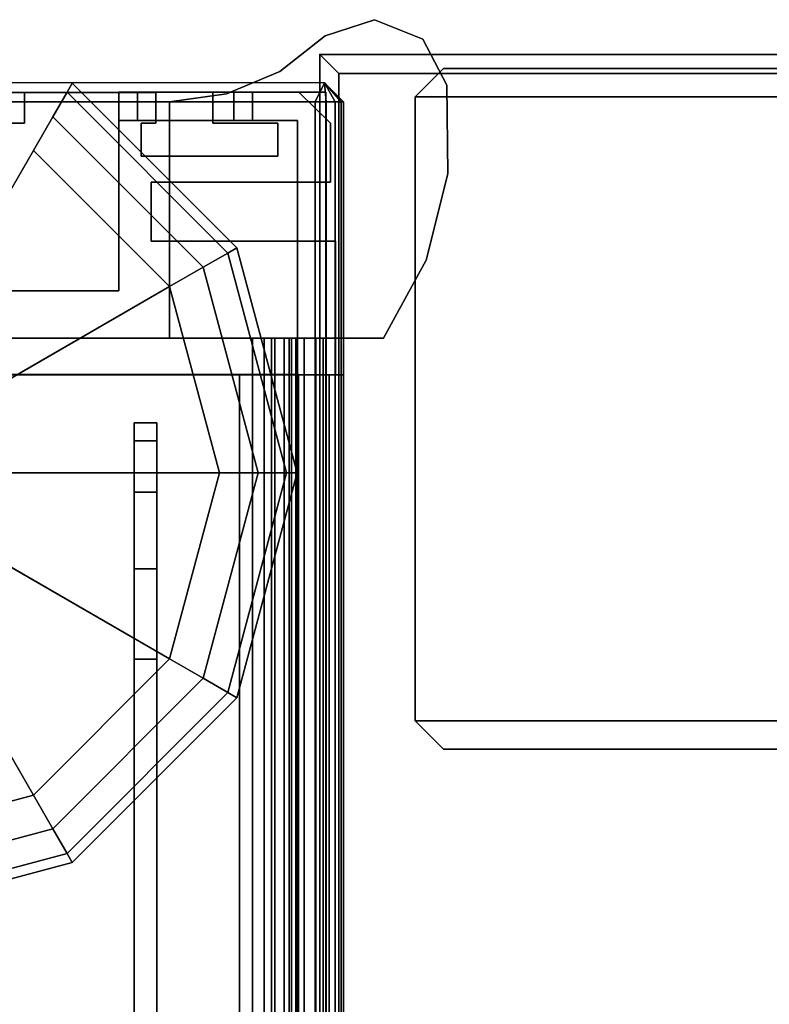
# Model space of a CAD drawing. Header units: inches. Extents: x 10 to 684, y -49 to 81.
# Tile 220 of 256: x 535.01 to 536.6, y 78.66 to 80.75. Entities that reach past the tile are written whole.
import ezdxf

# ---------------------------------------------------------------- set-up
doc = ezdxf.new("R2010")
doc.units = ezdxf.units.IN
doc.header["$MEASUREMENT"] = 0
for name, color, linetype in [('A-FURN-3-NODE', 7, 'Continuous'), ('A-FURN-3-PANEL', 253, 'Continuous'), ('A-FURN-3-PANEL-CORE', 253, 'Continuous'), ('A-FURN-3-PANEL-GLIDE', 250, 'Continuous'), ('A-FURN-3-PANEL-RACE', 252, 'Continuous'), ('A-FURN-3-PANEL-SIDE1', 96, 'Continuous'), ('A-FURN-3-PANEL-SUPPORT', 251, 'Continuous'), ('A-FURN-3-PANEL-TOPCAP', 251, 'Continuous'), ('A-FURN-3-PANEL-TRIM', 252, 'Continuous'), ('A-FURN-3-WKSF-SUPPORT', 252, 'Continuous'), ('A-FURN-3-WKSF-SUPPORT-TRIM', 250, 'Continuous'), ('A-FURN-3-WKSF-TOP', 254, 'Continuous'), ('A-FURN-3-WKSF-TRIM', 252, 'Continuous')]:
    doc.layers.add(name, color=color, linetype=linetype)

# ---------------------------------------------------------------- blocks, each defined once
blk = doc.blocks.new('ZXFS-2400-LNEJ-3D-3')
at = {"layer": 'A-FURN-3-NODE'}
for p in [(0, 0), (0.75, 0), (1.5, 0)]:
    blk.add_point(p, dxfattribs=at)
at = {"layer": 'A-FURN-3-WKSF-SUPPORT'}
for points in [[(0.03, -0.262, 27.69), (0.03, -0.262, 0.5), (0.03, -23.822, 0.5), (0.03, -23.822, 27.69)], [(1.47, -0.262, 27.69), (1.47, -23.822, 27.69), (1.47, -23.822, 0.5), (1.47, -0.262, 0.5)]]:
    blk.add_3dface(points, dxfattribs=at)
at = {"layer": 'A-FURN-3-WKSF-SUPPORT-TRIM'}
for points in [[(0.03, -0.262, 27.69), (0.09, -0.202, 27.75), (0.09, -0.202, 0.5), (0.03, -0.262, 0.5)], [(0.03, -23.822, 27.69), (0.09, -23.882, 27.75), (0.09, -0.202, 27.75), (0.03, -0.262, 27.69)], [(0.09, -0.202, 0.5), (0.09, -0.202, 27.75), (1.41, -0.202, 27.75), (1.41, -0.202, 0.5)], [(0.09, -0.202, 0.5), (0.09, -0.202, 27.75), (1.41, -0.202, 27.75), (1.41, -0.202, 0.5)], [(0.09, -0.202, 27.75), (0.09, -23.882, 27.75), (1.41, -23.882, 27.75), (1.41, -0.202, 27.75)], [(1.47, -0.262, 27.69), (1.47, -0.262, 0.5), (1.41, -0.202, 0.5), (1.41, -0.202, 27.75)], [(1.47, -0.262, 27.69), (1.47, -0.262, 0.5), (1.41, -0.202, 0.5), (1.41, -0.202, 27.75)], [(1.47, -23.822, 27.69), (1.47, -0.262, 27.69), (1.41, -0.202, 27.75), (1.41, -23.882, 27.75)]]:
    blk.add_3dface(points, dxfattribs=at)
blk = doc.blocks.new('WURA-2460-LJSA-3D-3')
at = {"layer": 'A-FURN-3-NODE'}
blk.add_point((60, 0), dxfattribs=at)
at = {"layer": 'A-FURN-3-WKSF-TOP'}
for points, invisible_edges in [([(59.96, -23.882, 29), (59.96, -0.04, 29), (33.6269, -0.04, 29), (32.6228, -1.0441, 29)], 8), ([(33.6269, -0.04, 27.75), (59.96, -0.04, 27.75), (59.96, -23.882, 27.75), (32.6228, -1.0441, 27.75)], 4)]:
    blk.add_3dface(points, dxfattribs=dict(at, invisible_edges=invisible_edges))
at = {"layer": 'A-FURN-3-WKSF-TRIM'}
for points in [[(33.6269, -0.04, 27.75), (33.6669, 0, 27.79), (60, 0, 27.79), (59.96, -0.04, 27.75)], [(59.96, -0.04, 29), (60, 0, 28.96), (33.6669, 0, 28.96), (33.6269, -0.04, 29)], [(60, 0, 28.96), (60, 0, 27.79), (33.6669, 0, 27.79), (33.6669, 0, 28.96)], [(59.96, -0.04, 27.75), (60, 0, 27.79), (60, -23.882, 27.79), (59.96, -23.882, 27.75)], [(59.96, -23.882, 29), (60, -23.882, 28.96), (60, 0, 28.96), (59.96, -0.04, 29)]]:
    blk.add_3dface(points, dxfattribs=at)
at = {"layer": 'A-FURN-3-WKSF-TRIM', "invisible_edges": 1}
blk.add_3dface([(60, -23.882, 28.96), (60, -23.882, 27.79), (60, 0, 27.79), (60, 0, 28.96)], dxfattribs=at)
blk = doc.blocks.new('E2AG-516-F-3D-3')
at = {"layer": 'A-FURN-3-NODE'}
blk.add_point((60, 0), dxfattribs=at)
at = {"layer": 'A-FURN-3-PANEL'}
for points in [[(57.9478, 0.045, 16.0991), (59.3228, 0.045, 16.0991), (59.3228, 1.955, 16.0991), (57.9478, 1.955, 16.0991)], [(59.3228, 0.045, 0.032), (57.9478, 0.045, 0.032), (57.9478, 1.955, 0.032), (59.3228, 1.955, 0.032)], [(59.3228, 0.045, 0.032), (59.3228, 1.955, 0.032), (59.3228, 1.955, 16.0991), (59.3228, 0.045, 16.0991)], [(59.3228, 0.045, 16.0991), (57.9478, 0.045, 16.0991), (57.9478, 0.045, 0.032), (59.3228, 0.045, 0.032)]]:
    blk.add_3dface(points, dxfattribs=at)
at = {"layer": 'A-FURN-3-PANEL-SUPPORT'}
for points, invisible_edges in [([(57.4304, 0.393, 0.032), (57.4304, 0.345, 0.032), (58.7204, 0.345, 0.032), (58.7204, 0.393, 0.032)], 1), ([(58.7204, 0.393, -9.718), (57.4304, 0.393, -9.718), (57.4304, 0.393, 0.032), (58.7204, 0.393, 0.032)], 8), ([(58.7204, 0.345, -9.718), (57.4304, 0.345, -9.718), (57.4304, 0.393, -9.718), (58.7204, 0.393, -9.718)], 2), ([(58.9117, 0.393, -9.6799), (58.7204, 0.393, -9.718), (58.7204, 0.393, 0.032), (58.9117, 0.393, -0.0061)], 10), ([(59.0739, 0.393, -9.5716), (58.9117, 0.393, -9.6799), (58.9117, 0.393, -0.0061), (59.0739, 0.393, -0.1144)], 10), ([(59.1823, 0.393, -9.4093), (59.0739, 0.393, -9.5716), (59.0739, 0.393, -0.1144), (59.1823, 0.393, -0.2767)], 10), ([(59.2204, 0.393, -9.218), (59.1823, 0.393, -9.4093), (59.1823, 0.393, -0.2767), (59.2204, 0.393, -0.468)], 2), ([(58.7204, 0.345, 0.032), (57.4304, 0.345, 0.032), (57.4304, 0.345, -9.718), (58.7204, 0.345, -9.718)], 8), ([(58.7204, 0.345, -9.718), (58.9117, 0.345, -9.6799), (58.9117, 0.345, -0.0061), (58.7204, 0.345, 0.032)], 10), ([(58.9117, 0.345, -9.6799), (59.0739, 0.345, -9.5716), (59.0739, 0.345, -0.1144), (58.9117, 0.345, -0.0061)], 10), ([(59.0739, 0.345, -9.5716), (59.1823, 0.345, -9.4093), (59.1823, 0.345, -0.2767), (59.0739, 0.345, -0.1144)], 10), ([(59.1823, 0.345, -9.4093), (59.2204, 0.345, -9.218), (59.2204, 0.345, -0.468), (59.1823, 0.345, -0.2767)], 8)]:
    blk.add_3dface(points, dxfattribs=dict(at, invisible_edges=invisible_edges))
blk.add_3dface([(59.2204, 0.345, -9.218), (59.2204, 0.393, -9.218), (59.2204, 0.393, -0.468), (59.2204, 0.345, -0.468)], dxfattribs=at)
at = {"layer": 'A-FURN-3-PANEL-TOPCAP'}
for points, invisible_edges in [([(59.9, 2.05, 15.994), (59.9, -0.05, 15.994), (0.1, -0.05, 15.994), (0.1, 2.05, 15.994)], 5), ([(59.9, 2.05, 15.994), (59.94, 2.01, 15.994), (59.94, -0.01, 15.994), (59.9, -0.05, 15.994)], 10), ([(59.94, 2.01, 15.994), (59.94, 2.01, 16.465), (59.94, -0.01, 16.465), (59.94, -0.01, 15.994)], 2)]:
    blk.add_3dface(points, dxfattribs=dict(at, invisible_edges=invisible_edges))
for points in [[(59.94, 2.01, 16.465), (59.9, 1.99, 16.505), (59.9, 0.01, 16.505), (59.94, -0.01, 16.465)], [(0.1, 0.01, 16.505), (59.9, 0.01, 16.505), (59.9, 1.99, 16.505), (0.1, 1.99, 16.505)], [(59.94, -0.01, 16.465), (59.9, -0.05, 16.445), (59.9, -0.05, 15.994), (59.94, -0.01, 15.994)], [(0.1, -0.05, 16.445), (0.1, -0.05, 15.994), (59.9, -0.05, 15.994), (59.9, -0.05, 16.445)]]:
    blk.add_3dface(points, dxfattribs=at)
at = {"layer": 'A-FURN-3-PANEL-TRIM'}
for points, invisible_edges in [([(59.605, 2.0328, 15.994), (59.3224, 2.0328, 15.994), (59.3224, -0.0328, 15.994), (59.605, -0.0328, 15.994)], 8), ([(59.7299, -0.0228, 15.994), (59.7845, 0.0891, 15.994), (59.7845, 1.9109, 15.994), (59.7299, 2.0228, 15.994)], 15), ([(59.9198, 1.375, 13.844), (59.9198, 0.625, 13.844), (59.9198, 0.3473, 0.032), (59.9198, 1.6527, 0.032)], 10), ([(59.7299, 1.6426, 15.994), (59.605, 1.6426, 15.994), (59.605, 0.3574, 15.994), (59.7299, 0.3574, 15.994)], 10), ([(59.8543, 1.6218, 15.994), (59.7845, 1.6218, 15.994), (59.7845, 0.3782, 15.994), (59.8543, 0.3782, 15.994)], 10), ([(59.8543, 0.3473, 15.994), (59.9198, 0.3473, 15.994), (59.9198, 0.625, 15.994), (59.8543, 0.625, 15.994)], 8), ([(59.9198, 0.3473, 15.994), (59.9198, 0.3473, 0.032), (59.9198, 0.3473, 0.032), (59.9198, 0.625, 13.844)], 12), ([(59.9198, 0.625, 13.844), (59.9198, 0.625, 15.994), (59.9198, 0.3473, 15.994)], 8), ([(59.8543, 0.2263, 15.994), (59.8543, -0.0228, 15.994), (59.9198, 0.044, 15.994), (59.9198, 0.2263, 15.994)], 1), ([(59.3224, 0.01, -0.028), (59.3224, 0.17, -0.028), (59.3224, 0.17, 0.032), (59.3224, 0.01, 0.032)], 8), ([(59.7299, -0.0228, 15.994), (59.8543, -0.0228, 15.994), (59.8543, 0.0891, 15.994), (59.7845, 0.0891, 15.994)], 10), ([(59.3224, -0.02, 0.167), (59.3224, -0.05, 0.137), (59.3224, 0.01, 0.137)], 2), ([(59.3224, -0.05, 0.137), (59.3224, -0.05, -0.287), (59.3224, 0.01, -0.287), (59.3224, 0.01, 0.137)], 14), ([(59.3224, -0.05, -0.287), (59.3224, -0.02, -0.317), (59.3224, 0.01, -0.287), (59.3224, -0.05, -0.287)], 4)]:
    blk.add_3dface(points, dxfattribs=dict(at, invisible_edges=invisible_edges))
for points in [[(59.9198, 1.375, 13.844), (59.8543, 1.375, 13.844), (59.8543, 0.625, 13.844), (59.9198, 0.625, 13.844)], [(59.8543, 0.625, 15.994), (59.8543, 0.625, 13.844), (59.8543, 1.375, 13.844), (59.8543, 1.375, 15.994)], [(59.9198, 0.625, 13.844), (59.8543, 0.625, 13.844), (59.8543, 0.625, 15.994), (59.9198, 0.625, 15.994)], [(59.8543, 0.3782, 15.994), (59.7845, 0.3782, 15.994), (59.7845, 0.3782, 0.032), (59.8543, 0.3782, 0.032)], [(59.7845, 0.0891, 15.994), (59.7845, 0.0891, 0.032), (59.7845, 0.3782, 0.032), (59.7845, 0.3782, 15.994)], [(59.8543, 0.3782, 15.994), (59.8543, 0.3782, 0.032), (59.8543, 0.3473, 0.032), (59.8543, 0.3473, 15.994)], [(59.7299, 0.3574, 15.994), (59.605, 0.3574, 15.994), (59.605, 0.3574, 0.032), (59.7299, 0.3574, 0.032)], [(59.605, -0.0328, 15.994), (59.605, -0.0328, 0.032), (59.605, 0.3574, 0.032), (59.605, 0.3574, 15.994)], [(59.7299, 0.3574, 15.994), (59.7299, 0.3574, 0.032), (59.7299, -0.0228, 0.032), (59.7299, -0.0228, 15.994)], [(59.9198, 0.3473, 15.994), (59.8543, 0.3473, 15.994), (59.8543, 0.3473, 0.032), (59.9198, 0.3473, 0.032)], [(59.8543, 0.2263, 15.994), (59.9198, 0.2263, 15.994), (59.9198, 0.2263, 0.032), (59.8543, 0.2263, 0.032)], [(59.8543, 0.2263, 15.994), (59.8543, 0.2263, 0.032), (59.8543, 0.0891, 0.032), (59.8543, 0.0891, 15.994)], [(59.92, 0.044, 15.994), (59.9198, 0.044, 0.032), (59.9198, 0.2263, 0.032), (59.9198, 0.2263, 15.994)], [(59.7845, 0.0891, 15.994), (59.8543, 0.0891, 15.994), (59.8543, 0.0891, 0.032), (59.7845, 0.0891, 0.032)], [(59.3224, -0.0328, 15.994), (59.3224, 0.045, 15.994), (59.3224, 0.045, 0.032), (59.3224, -0.0328, 0.032)], [(59.8543, -0.0228, 0.032), (59.8543, -0.0228, 15.994), (59.9198, 0.044, 15.994), (59.9198, 0.044, 0.032)], [(59.9198, 0.044, 15.994), (59.8543, -0.0228, 15.994), (59.8543, -0.0228, 0.032), (59.9198, 0.044, 0.032)], [(59.605, -0.0328, 15.994), (59.3224, -0.0328, 15.994), (59.3224, -0.0328, 0.032), (59.605, -0.0328, 0.032)], [(59.8543, -0.0228, 15.994), (59.7299, -0.0228, 15.994), (59.7299, -0.0228, 0.032), (59.8543, -0.0228, 0.032)]]:
    blk.add_3dface(points, dxfattribs=at)
at = {"layer": 'A-FURN-3-PANEL-SUPPORT'}
mesh = blk.add_polymesh((2, 5), dxfattribs=at)
for k, corner in enumerate([(59.2204, 0.393, -0.468), (59.1823, 0.393, -0.2767), (59.0739, 0.393, -0.1144), (58.9117, 0.393, -0.0061), (58.7204, 0.393, 0.032), (59.2204, 0.345, -0.468), (59.1823, 0.345, -0.2767), (59.0739, 0.345, -0.1144), (58.9117, 0.345, -0.0061), (58.7204, 0.345, 0.032)]):
    mesh.set_mesh_vertex(divmod(k, 5), corner)
mesh = blk.add_polymesh((2, 5), dxfattribs=at)
for k, corner in enumerate([(59.2204, 0.345, -9.218), (59.1823, 0.345, -9.4093), (59.0739, 0.345, -9.5716), (58.9117, 0.345, -9.6799), (58.7204, 0.345, -9.718), (59.2204, 0.393, -9.218), (59.1823, 0.393, -9.4093), (59.0739, 0.393, -9.5716), (58.9117, 0.393, -9.6799), (58.7204, 0.393, -9.718)]):
    mesh.set_mesh_vertex(divmod(k, 5), corner)
at = {"layer": 'A-FURN-3-PANEL-TOPCAP'}
mesh = blk.add_polymesh((2, 5), dxfattribs=at)
for k, corner in enumerate([(0.1, 0.01, 16.505), (0.1, -0.013, 16.5004), (0.1, -0.0324, 16.4874), (0.1, -0.0454, 16.468), (0.1, -0.05, 16.445), (59.9, 0.01, 16.505), (59.9, -0.013, 16.5004), (59.9, -0.0324, 16.4874), (59.9, -0.0454, 16.468), (59.9, -0.05, 16.445)]):
    mesh.set_mesh_vertex(divmod(k, 5), corner)
mesh = blk.add_polymesh((2, 5), dxfattribs=at)
for k, corner in enumerate([(59.94, -0.01, 16.465), (59.94, -0.01, 16.465), (59.94, -0.01, 16.465), (59.94, -0.01, 16.465), (59.94, -0.01, 16.465), (59.9, -0.05, 16.445), (59.9, -0.0454, 16.468), (59.9, -0.0324, 16.4874), (59.9, -0.013, 16.5004), (59.9, 0.01, 16.505)]):
    mesh.set_mesh_vertex(divmod(k, 5), corner)
at = {"layer": 'A-FURN-3-PANEL-TRIM'}
mesh = blk.add_polymesh((2, 10), dxfattribs=dict(at, n_close=True))
for k, corner in enumerate([(59.3224, 0.17, -0.028), (59.3224, 0.01, -0.028), (59.3224, 0.01, -0.287), (59.3224, -0.02, -0.317), (59.3224, -0.05, -0.287), (59.3224, -0.05, 0.137), (59.3224, -0.02, 0.167), (59.3224, 0.01, 0.137), (59.3224, 0.01, 0.032), (59.3224, 0.17, 0.032), (0.6776, 0.17, -0.028), (0.6776, 0.01, -0.028), (0.6776, 0.01, -0.287), (0.6776, -0.02, -0.317), (0.6776, -0.05, -0.287), (0.6776, -0.05, 0.137), (0.6776, -0.02, 0.167), (0.6776, 0.01, 0.137), (0.6776, 0.01, 0.032), (0.6776, 0.17, 0.032)]):
    mesh.set_mesh_vertex(divmod(k, 10), corner)
blk = doc.blocks.new('E2MN-530-B-3D-3')
at = {"layer": 'A-FURN-3-NODE'}
for p in [(60, 0), (60, 0, 31.663)]:
    blk.add_point(p, dxfattribs=at)
at = {"layer": 'A-FURN-3-PANEL-CORE'}
for points in [[(0.6776, 1.955, 31.7401), (0.6776, 0.045, 31.7401), (59.3228, 0.045, 31.7401), (59.3224, 1.955, 31.7401)], [(0.6776, 0.045, 4.2397), (0.6776, 1.955, 4.2397), (59.3224, 1.955, 4.2397), (59.3224, 0.045, 4.2397)], [(59.3224, 0.045, 4.2397), (59.3224, 1.955, 4.2397), (59.3224, 1.955, 31.7401), (59.3228, 0.045, 31.7401)]]:
    blk.add_3dface(points, dxfattribs=at)
at = {"layer": 'A-FURN-3-PANEL-RACE'}
for points, invisible_edges in [([(2.098, 0.7375, 0.3962), (59.5, 0.4255, 0.3962), (0.5, 0.4255, 0.3962), (0.5, 0.7375, 0.3962)], 3), ([(0.5, 0.4255, 0.4562), (59.5, 0.4255, 0.4562), (2.098, 0.7375, 0.4562), (0.5, 0.7375, 0.4562)], 3), ([(59.5, 0.7375, 0.3962), (59.5, 0.4255, 0.3962), (2.098, 0.7375, 0.3962), (57.902, 0.7375, 0.3962)], 6), ([(2.098, 0.7375, 0.4562), (59.5, 0.4255, 0.4562), (59.5, 0.7375, 0.4562), (57.902, 0.7375, 0.4562)], 9), ([(59.92, -0.0125, 0.3962), (0.08, -0.0125, 0.3962), (0.08, 0.4255, 0.3962), (0.5, 0.4255, 0.3962)], 8), ([(0.14, 0.4255, 0.4562), (0.14, 0.0475, 0.4562), (59.86, 0.0475, 0.4562), (0.5, 0.4255, 0.4562)], 4), ([(59.92, 0.4255, 0.3962), (59.92, -0.0125, 0.3962), (0.5, 0.4255, 0.3962), (59.5, 0.4255, 0.3962)], 6), ([(0.5, 0.4255, 0.4562), (59.86, 0.0475, 0.4562), (59.86, 0.4255, 0.4562), (59.5, 0.4255, 0.4562)], 9), ([(59.5, 0.4255, 0.4563), (59.86, 0.4255, 0.4563), (59.92, 0.4255, 0.3962), (59.5, 0.4255, 0.3962)], 2), ([(59.86, 0.4255, 0.4563), (59.86, 0.4255, 1.7894), (59.92, 0.4255, 1.7894), (59.92, 0.4255, 0.3962)], 8), ([(59.86, 0.4255, 0.4563), (59.86, 0.1819, 1.4986), (59.86, 0.386, 1.7894), (59.86, 0.4255, 1.7894)], 1), ([(59.86, 0.0475, 0.4563), (59.86, 0.1425, 1.4986), (59.86, 0.1819, 1.4986), (59.86, 0.4255, 0.4563)], 5), ([(59.86, 0.0475, 3.515), (59.86, 0.4255, 3.515), (59.86, 0.4255, 3.245), (59.86, 0.1425, 3.1951)], 8), ([(59.86, 0.0475, 3.515), (59.92, -0.0125, 3.515), (59.92, 0.4255, 3.515), (59.86, 0.4255, 3.515)], 1), ([(59.92, 0.1819, 1.4986), (59.92, 0.4255, 0.3962), (59.92, 0.4255, 1.7894), (59.92, 0.386, 1.7894)], 1), ([(59.92, 0.1425, 1.4986), (59.92, -0.0125, 0.3962), (59.92, 0.4255, 0.3962), (59.92, 0.1819, 1.4986)], 5), ([(59.92, 0.4255, 3.515), (59.92, -0.0125, 3.515), (59.92, 0.1425, 3.1951), (59.92, 0.4255, 3.245)], 2), ([(59.4, 0.1425, 4.2397), (59.4, 0.1024, 4.2344), (59.4, 0.1179, 4.1764), (59.4, 0.1425, 4.1797)], 2), ([(59.86, 0.0475, 3.515), (59.86, 0.1425, 3.1951), (59.86, 0.1425, 1.4986), (59.86, 0.0475, 0.4563)], 5), ([(59.92, -0.0125, 3.515), (59.92, -0.0125, 0.3962), (59.92, 0.1425, 1.4986), (59.92, 0.1425, 3.1951)], 10), ([(59.4, 0.1024, 4.2344), (59.4, 0.065, 4.2189), (59.4, 0.095, 4.1669), (59.4, 0.1179, 4.1764)], 10), ([(59.4, 0.065, 4.2189), (59.4, 0.0329, 4.1943), (59.4, 0.0753, 4.1519), (59.4, 0.095, 4.1669)], 10), ([(59.4, 0.0329, 4.1943), (59.4, 0.0082, 4.1622), (59.4, 0.0602, 4.1322), (59.4, 0.0753, 4.1519)], 10), ([(0.14, 0.0475, 3.515), (59.86, 0.0475, 3.515), (59.86, 0.0475, 0.4562), (0.14, 0.0475, 0.4562)], 1), ([(0.6, 0.0475, 4.0847), (59.4, 0.0475, 4.0847), (59.4, 0.0475, 3.515), (0.6, 0.0475, 3.515)], 4), ([(59.4, 0.0082, 4.1622), (59.4, -0.0072, 4.1248), (59.4, 0.0507, 4.1093), (59.4, 0.0602, 4.1322)], 10), ([(59.4, -0.0072, 4.1248), (59.4, -0.0125, 4.0847), (59.4, 0.0475, 4.0847), (59.4, 0.0507, 4.1093)], 10), ([(59.4, 0.0475, 4.0847), (59.4, -0.0125, 4.0847), (59.4, -0.0125, 3.515), (59.4, 0.0475, 3.515)], 1), ([(59.4, 0.0475, 3.515), (59.4, -0.0125, 3.515), (59.92, -0.0125, 3.515), (59.86, 0.0475, 3.515)], 4), ([(0.08, -0.0125, 3.515), (0.08, -0.0125, 0.3962), (59.92, -0.0125, 0.3962), (59.92, -0.0125, 3.515)], 8), ([(0.6, -0.0125, 4.0847), (0.6, -0.0125, 3.515), (59.4, -0.0125, 3.515), (59.4, -0.0125, 4.0847)], 2)]:
    blk.add_3dface(points, dxfattribs=dict(at, invisible_edges=invisible_edges))
for points in [[(59.5, 0.7375, 0.4563), (59.5, 0.4255, 0.4563), (59.5, 0.4255, 0.3962), (59.5, 0.7375, 0.3962)], [(59.86, 0.4255, 1.7894), (59.86, 0.386, 1.7894), (59.92, 0.386, 1.7894), (59.92, 0.4255, 1.7894)], [(59.86, 0.4255, 3.515), (59.92, 0.4255, 3.515), (59.92, 0.4255, 3.245), (59.86, 0.4255, 3.245)], [(59.86, 0.4255, 3.245), (59.92, 0.4255, 3.245), (59.92, 0.1425, 3.1951), (59.86, 0.1425, 3.1951)], [(59.86, 0.386, 1.7894), (59.86, 0.1819, 1.4986), (59.92, 0.1819, 1.4986), (59.92, 0.386, 1.7894)], [(59.86, 0.1819, 1.4986), (59.86, 0.1425, 1.4986), (59.92, 0.1425, 1.4986), (59.92, 0.1819, 1.4986)], [(0.6, 0.1425, 4.1797), (0.6, 0.1425, 4.2397), (59.4, 0.1425, 4.2397), (59.4, 0.1425, 4.1797)], [(59.86, 0.1425, 3.1951), (59.92, 0.1425, 3.1951), (59.92, 0.1425, 1.4986), (59.86, 0.1425, 1.4986)]]:
    blk.add_3dface(points, dxfattribs=at)
at = {"layer": 'A-FURN-3-PANEL-SIDE1'}
blk.add_3dface([(0.6776, 0.045, 31.7401), (0.6776, 0.045, 4.2397), (59.3224, 0.045, 4.2397), (59.3228, 0.045, 31.7401)], dxfattribs=at)
at = {"layer": 'A-FURN-3-PANEL-TOPCAP'}
for points, invisible_edges in [([(59.9, 2.05, 31.635), (59.9, -0.05, 31.635), (0.1, -0.05, 31.635), (0.1, 2.05, 31.635)], 5), ([(59.9, 2.05, 31.635), (59.94, 2.01, 31.635), (59.94, -0.01, 31.635), (59.9, -0.05, 31.635)], 10), ([(59.94, 2.01, 31.635), (59.94, 2.01, 32.106), (59.94, -0.01, 32.106), (59.94, -0.01, 31.635)], 2)]:
    blk.add_3dface(points, dxfattribs=dict(at, invisible_edges=invisible_edges))
for points in [[(59.94, 2.01, 32.106), (59.9, 1.99, 32.146), (59.9, 0.01, 32.146), (59.94, -0.01, 32.106)], [(0.1, 0.01, 32.146), (59.9, 0.01, 32.146), (59.9, 1.99, 32.146), (0.1, 1.99, 32.146)], [(59.94, -0.01, 32.106), (59.9, -0.05, 32.086), (59.9, -0.05, 31.635), (59.94, -0.01, 31.635)], [(0.1, -0.05, 32.086), (0.1, -0.05, 31.635), (59.9, -0.05, 31.635), (59.9, -0.05, 32.086)]]:
    blk.add_3dface(points, dxfattribs=at)
at = {"layer": 'A-FURN-3-PANEL-TRIM'}
for points in [[(59.4, 0.3185, 4.2397), (59.4, 2.1348, 4.2397), (59.4, 2.1348, 3.5747), (59.4, 0.3185, 3.5747)], [(59.9, 0.3185, 4.2397), (59.9, 0.3185, 3.5747), (59.9, 1.6815, 3.5747), (59.9, 1.6815, 4.2397)], [(59.9198, 0.3473, 31.635), (59.9198, 0.3473, 4.2397), (59.9198, 1.6527, 4.2397), (59.9198, 1.6527, 31.635)], [(59.8543, 0.3782, 31.635), (59.7845, 0.3782, 31.635), (59.7845, 0.3782, 4.2397), (59.8543, 0.3782, 4.2397)], [(59.7845, 0.0891, 31.635), (59.7845, 0.0891, 4.2397), (59.7845, 0.3782, 4.2397), (59.7845, 0.3782, 31.635)], [(59.8543, 0.3782, 31.635), (59.8543, 0.3782, 4.2397), (59.8543, 0.3473, 4.2397), (59.8543, 0.3473, 31.635)], [(59.7299, 0.3574, 31.635), (59.605, 0.3574, 31.635), (59.605, 0.3574, 4.2397), (59.7299, 0.3574, 4.2397)], [(59.605, -0.0328, 31.635), (59.605, -0.0328, 4.2397), (59.605, 0.3574, 4.2397), (59.605, 0.3574, 31.635)], [(59.7299, 0.3574, 31.635), (59.7299, 0.3574, 4.2397), (59.7299, -0.0228, 4.2397), (59.7299, -0.0228, 31.635)], [(59.9198, 0.3473, 31.635), (59.8543, 0.3473, 31.635), (59.8543, 0.3473, 4.2397), (59.9198, 0.3473, 4.2397)], [(59.4, 0.3185, 4.2397), (59.4, 0.3185, 4.013), (59.9, 0.3185, 4.013), (59.9, 0.3185, 4.2397)], [(59.4, -0.1348, 4.013), (59.4, 0.3185, 4.013), (59.4, 0.3185, 3.8013), (59.4, -0.1348, 3.8013)], [(59.4, 0.3185, 3.8013), (59.9, 0.3185, 3.8013), (59.9, 0.3185, 3.5747), (59.4, 0.3185, 3.5747)], [(59.8543, 0.2263, 31.635), (59.9198, 0.2263, 31.635), (59.9198, 0.2263, 4.2397), (59.8543, 0.2263, 4.2397)], [(59.8543, 0.2263, 31.635), (59.8543, 0.2263, 4.2397), (59.8543, 0.0891, 4.2397), (59.8543, 0.0891, 31.635)], [(59.92, 0.044, 31.635), (59.9198, 0.044, 4.2397), (59.9198, 0.2263, 4.2397), (59.9198, 0.2263, 31.635)], [(59.7845, 0.0891, 31.635), (59.8543, 0.0891, 31.635), (59.8543, 0.0891, 4.2397), (59.7845, 0.0891, 4.2397)], [(59.3224, -0.0328, 31.635), (59.3224, 0.045, 31.635), (59.3224, 0.045, 4.2397), (59.3224, -0.0328, 4.2397)], [(59.8543, -0.0228, 4.2397), (59.8543, -0.0228, 31.635), (59.9198, 0.044, 31.635), (59.9198, 0.044, 4.2397)], [(59.9198, 0.044, 31.635), (59.8543, -0.0228, 31.635), (59.8543, -0.0228, 4.2397), (59.9198, 0.044, 4.2397)], [(59.605, -0.0328, 31.635), (59.3224, -0.0328, 31.635), (59.3224, -0.0328, 4.2397), (59.605, -0.0328, 4.2397)], [(59.8543, -0.0228, 31.635), (59.7299, -0.0228, 31.635), (59.7299, -0.0228, 4.2397), (59.8543, -0.0228, 4.2397)]]:
    blk.add_3dface(points, dxfattribs=at)
for points, invisible_edges in [([(59.9, 1.6815, 3.5747), (59.9, 0.3185, 3.5747), (59.4, 0.3185, 3.5747), (59.4, 2.1348, 3.5747)], 10), ([(59.4, 0.3185, 4.2397), (59.9, 0.3185, 4.2397), (59.9, 1.6815, 4.2397), (59.4, 2.1348, 4.2397)], 5), ([(59.605, 2.0328, 31.635), (59.3224, 2.0328, 31.635), (59.3224, -0.0328, 31.635), (59.605, -0.0328, 31.635)], 8), ([(59.8543, 0.3473, 31.635), (59.9198, 0.3473, 31.635), (59.9198, 1.6527, 31.635), (59.8543, 1.6527, 31.635)], 8), ([(59.7299, 1.6426, 31.635), (59.605, 1.6426, 31.635), (59.605, 0.3574, 31.635), (59.7299, 0.3574, 31.635)], 10), ([(59.8543, 1.6218, 31.635), (59.7845, 1.6218, 31.635), (59.7845, 0.3782, 31.635), (59.8543, 0.3782, 31.635)], 10), ([(59.9163, 0.1973, 3.8013), (59.9639, 0.0847, 3.8013), (59.4, -0.1348, 3.8013), (59.9, 0.3185, 3.8013)], 6), ([(59.4, -0.1348, 3.8013), (59.4, 0.3185, 3.8013), (59.9, 0.3185, 3.8013)], 8), ([(59.4, -0.1348, 4.013), (59.9639, 0.0847, 4.013), (59.9163, 0.1973, 4.013), (59.9, 0.3185, 4.013)], 9), ([(59.9, 0.3185, 4.013), (59.4, 0.3185, 4.013), (59.4, -0.1348, 4.013)], 8), ([(59.8543, 0.2263, 31.635), (59.8543, -0.0228, 31.635), (59.9198, 0.044, 31.635), (59.9198, 0.2263, 31.635)], 1), ([(60.0395, -0.0114, 3.8013), (60.0735, -0.1159, 3.8013), (59.4, -0.1348, 3.8013), (59.9639, 0.0847, 3.8013)], 6), ([(59.4, -0.1348, 4.013), (60.0735, -0.1159, 4.013), (60.0395, -0.0114, 4.013), (59.9639, 0.0847, 4.013)], 9), ([(59.7299, -0.0228, 31.635), (59.8543, -0.0228, 31.635), (59.8543, 0.0891, 31.635), (59.7845, 0.0891, 31.635)], 10), ([(60.0322, -0.2178, 3.8013), (59.935, -0.269, 3.8013), (59.4, -0.1348, 3.8013), (60.0735, -0.1159, 3.8013)], 6), ([(59.4, -0.1348, 4.013), (59.935, -0.269, 4.013), (60.0322, -0.2178, 4.013), (60.0735, -0.1159, 4.013)], 9), ([(59.7471, -0.2706, 3.8013), (59.5649, -0.2249, 3.8013), (59.4, -0.1348, 3.8013), (59.935, -0.269, 3.8013)], 4), ([(59.4, -0.1348, 4.013), (59.5649, -0.2249, 4.013), (59.7471, -0.2706, 4.013), (59.935, -0.269, 4.013)], 8)]:
    blk.add_3dface(points, dxfattribs=dict(at, invisible_edges=invisible_edges))
at = {"layer": 'A-FURN-3-PANEL-GLIDE'}
mesh = blk.add_polymesh((12, 10), dxfattribs=dict(at, m_close=True))
for k, corner in enumerate([(59.3175, 1, 3.5747), (59.3175, 1, 0.3285), (59.9025, 1, 0.3285), (59.9846, 1, 0.3065), (60.0447, 1, 0.2464), (60.0668, 1, 0.1643), (60.0447, 1, 0.0821), (59.9846, 1, 0.022), (59.9025, 1), (59.115, 1), (59.2904, 1.1012, 3.5747), (59.2904, 1.1012, 0.3285), (59.797, 1.3937, 0.3285), (59.8681, 1.4348, 0.3065), (59.9202, 1.4649, 0.2464), (59.9392, 1.4759, 0.1643), (59.9202, 1.4649, 0.0821), (59.8681, 1.4348, 0.022), (59.797, 1.3937), (59.115, 1), (59.2163, 1.1754, 3.5747), (59.2163, 1.1754, 0.3285), (59.5088, 1.682, 0.3285), (59.5498, 1.7531, 0.3065), (59.5799, 1.8052, 0.2464), (59.5909, 1.8242, 0.1643), (59.5799, 1.8052, 0.0821), (59.5498, 1.7531, 0.022), (59.5088, 1.682), (59.115, 1), (59.115, 1.2025, 3.5747), (59.115, 1.2025, 0.3285), (59.115, 1.7875, 0.3285), (59.115, 1.8696, 0.3065), (59.115, 1.9297, 0.2464), (59.115, 1.9517, 0.1643), (59.115, 1.9297, 0.0821), (59.115, 1.8696, 0.022), (59.115, 1.7875), (59.115, 1), (59.0138, 1.1754, 3.5747), (59.0138, 1.1754, 0.3285), (58.7213, 1.682, 0.3285), (58.6802, 1.7531, 0.3065), (58.6501, 1.8052, 0.2464), (58.6391, 1.8242, 0.1643), (58.6501, 1.8052, 0.0821), (58.6802, 1.7531, 0.022), (58.7213, 1.682), (59.115, 1), (58.9396, 1.1012, 3.5747), (58.9396, 1.1012, 0.3285), (58.433, 1.3937, 0.3285), (58.3619, 1.4348, 0.3065), (58.3098, 1.4649, 0.2464), (58.2908, 1.4759, 0.1643), (58.3098, 1.4649, 0.0821), (58.3619, 1.4348, 0.022), (58.433, 1.3937), (59.115, 1), (58.9125, 1, 3.5747), (58.9125, 1, 0.3285), (58.3275, 1, 0.3285), (58.2454, 1, 0.3065), (58.1853, 1, 0.2464), (58.1633, 1, 0.1643), (58.1853, 1, 0.0821), (58.2454, 1, 0.022), (58.3275, 1), (59.115, 1), (58.9396, 0.8988, 3.5747), (58.9396, 0.8988, 0.3285), (58.433, 0.6063, 0.3285), (58.3619, 0.5652, 0.3065), (58.3098, 0.5351, 0.2464), (58.2908, 0.5241, 0.1643), (58.3098, 0.5351, 0.0821), (58.3619, 0.5652, 0.022), (58.433, 0.6063), (59.115, 1), (59.0138, 0.8246, 3.5747), (59.0138, 0.8246, 0.3285), (58.7213, 0.318, 0.3285), (58.6802, 0.2469, 0.3065), (58.6501, 0.1948, 0.2464), (58.6391, 0.1758, 0.1643), (58.6501, 0.1948, 0.0821), (58.6802, 0.2469, 0.022), (58.7213, 0.318), (59.115, 1), (59.115, 0.7975, 3.5747), (59.115, 0.7975, 0.3285), (59.115, 0.2125, 0.3285), (59.115, 0.1304, 0.3065), (59.115, 0.0703, 0.2464), (59.115, 0.0483, 0.1643), (59.115, 0.0703, 0.0821), (59.115, 0.1304, 0.022), (59.115, 0.2125), (59.115, 1), (59.2163, 0.8246, 3.5747), (59.2163, 0.8246, 0.3285), (59.5088, 0.318, 0.3285), (59.5498, 0.2469, 0.3065), (59.5799, 0.1948, 0.2464), (59.5909, 0.1758, 0.1643), (59.5799, 0.1948, 0.0821), (59.5498, 0.2469, 0.022), (59.5088, 0.318), (59.115, 1), (59.2904, 0.8988, 3.5747), (59.2904, 0.8988, 0.3285), (59.797, 0.6063, 0.3285), (59.8681, 0.5652, 0.3065), (59.9202, 0.5351, 0.2464), (59.9392, 0.5241, 0.1643), (59.9202, 0.5351, 0.0821), (59.8681, 0.5652, 0.022), (59.797, 0.6063), (59.115, 1)]):
    mesh.set_mesh_vertex(divmod(k, 10), corner)
at = {"layer": 'A-FURN-3-PANEL-RACE'}
mesh = blk.add_polymesh((2, 7), dxfattribs=at)
for k, corner in enumerate([(0.6, 0.1425, 4.2397), (0.6, 0.1024, 4.2344), (0.6, 0.065, 4.2189), (0.6, 0.0329, 4.1943), (0.6, 0.0082, 4.1622), (0.6, -0.0072, 4.1248), (0.6, -0.0125, 4.0847), (59.4, 0.1425, 4.2397), (59.4, 0.1024, 4.2344), (59.4, 0.065, 4.2189), (59.4, 0.0329, 4.1943), (59.4, 0.0082, 4.1622), (59.4, -0.0072, 4.1248), (59.4, -0.0125, 4.0847)]):
    mesh.set_mesh_vertex(divmod(k, 7), corner)
mesh = blk.add_polymesh((2, 7), dxfattribs=at)
for k, corner in enumerate([(59.4, 0.1425, 4.1797), (59.4, 0.1179, 4.1764), (59.4, 0.095, 4.1669), (59.4, 0.0753, 4.1519), (59.4, 0.0602, 4.1322), (59.4, 0.0507, 4.1093), (59.4, 0.0475, 4.0847), (0.6, 0.1425, 4.1797), (0.6, 0.1179, 4.1764), (0.6, 0.095, 4.1669), (0.6, 0.0753, 4.1519), (0.6, 0.0602, 4.1322), (0.6, 0.0507, 4.1093), (0.6, 0.0475, 4.0847)]):
    mesh.set_mesh_vertex(divmod(k, 7), corner)
at = {"layer": 'A-FURN-3-PANEL-TOPCAP'}
mesh = blk.add_polymesh((2, 5), dxfattribs=at)
for k, corner in enumerate([(0.1, 0.01, 32.146), (0.1, -0.013, 32.1414), (0.1, -0.0324, 32.1284), (0.1, -0.0454, 32.109), (0.1, -0.05, 32.086), (59.9, 0.01, 32.146), (59.9, -0.013, 32.1414), (59.9, -0.0324, 32.1284), (59.9, -0.0454, 32.109), (59.9, -0.05, 32.086)]):
    mesh.set_mesh_vertex(divmod(k, 5), corner)
mesh = blk.add_polymesh((2, 5), dxfattribs=at)
for k, corner in enumerate([(59.94, -0.01, 32.106), (59.94, -0.01, 32.106), (59.94, -0.01, 32.106), (59.94, -0.01, 32.106), (59.94, -0.01, 32.106), (59.9, -0.05, 32.086), (59.9, -0.0454, 32.109), (59.9, -0.0324, 32.1284), (59.9, -0.013, 32.1414), (59.9, 0.01, 32.146)]):
    mesh.set_mesh_vertex(divmod(k, 5), corner)
at = {"layer": 'A-FURN-3-PANEL-TRIM'}
mesh = blk.add_polymesh((2, 4), dxfattribs=at)
for k, corner in enumerate([(59.9, 0.3185, 4.013), (59.9163, 0.1973, 4.013), (59.9639, 0.0847, 4.013), (60.0395, -0.0114, 4.013), (59.9, 0.3185, 3.8013), (59.9163, 0.1973, 3.8013), (59.9639, 0.0847, 3.8013), (60.0395, -0.0114, 3.8013)]):
    mesh.set_mesh_vertex(divmod(k, 4), corner)
mesh = blk.add_polymesh((2, 4), dxfattribs=at)
for k, corner in enumerate([(60.0395, -0.0114, 4.013), (60.0735, -0.1159, 4.013), (60.0322, -0.2178, 4.013), (59.935, -0.269, 4.013), (60.0395, -0.0114, 3.8013), (60.0735, -0.1159, 3.8013), (60.0322, -0.2178, 3.8013), (59.935, -0.269, 3.8013)]):
    mesh.set_mesh_vertex(divmod(k, 4), corner)
mesh = blk.add_polymesh((2, 4), dxfattribs=at)
for k, corner in enumerate([(59.935, -0.269, 4.013), (59.7471, -0.2706, 4.013), (59.5649, -0.2249, 4.013), (59.4, -0.1348, 4.013), (59.935, -0.269, 3.8013), (59.7471, -0.2706, 3.8013), (59.5649, -0.2249, 3.8013), (59.4, -0.1348, 3.8013)]):
    mesh.set_mesh_vertex(divmod(k, 4), corner)

msp = doc.modelspace()

# ---------------------------------------------------------------- block references
at = {"rotation": 90.00000000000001}
for name, p in [('E2MN-530-B-3D-3', (535.6482, 20.6729)), ('E2AG-516-F-3D-3', (535.6482, 20.6729, 32)), ('ZXFS-2400-LNEJ-3D-3', (535.6482, 79.1729)), ('WURA-2460-LJSA-3D-3', (535.6482, 20.6729))]:
    msp.add_blockref(name, p, dxfattribs=at)

doc.saveas('drawing.dxf')
